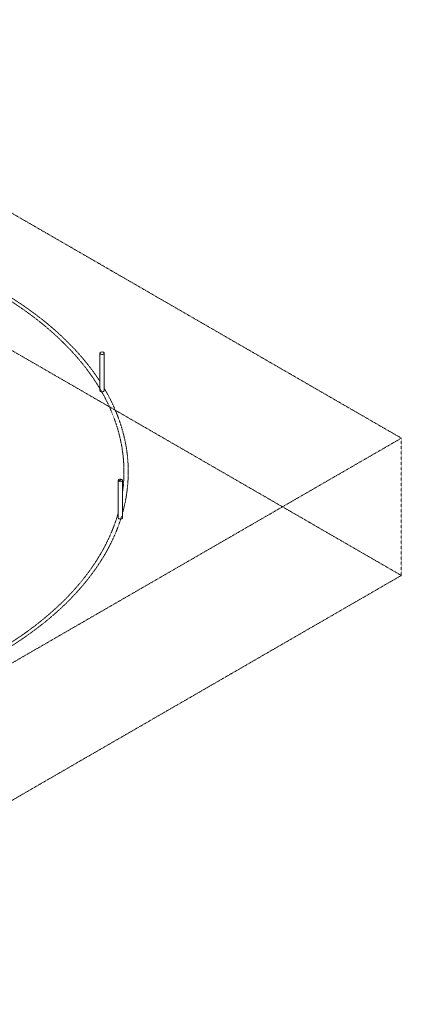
# Model space of a CAD drawing. Header units: millimetres. Extents: x 2807 to 348062, y -35711 to 43067.
# Tile 97 of 191: x 74957 to 88268, y -35338 to -1016. Entities that reach past the tile are written whole.
import ezdxf

# ---------------------------------------------------------------- set-up
doc = ezdxf.new("R2010")
doc.units = ezdxf.units.MM
doc.linetypes.add('THO_hhidden', pattern=[2.5, 1.5, -1])
doc.linetypes.add('THO_hidden', pattern=[6, 3, -3])
doc.layers.add('A-DETL', color=7, linetype='Continuous', lineweight=13, true_color=0x00a600)
doc.layers.add('G-ANNO-SYMB', color=7, linetype='THO_hidden', lineweight=13, true_color=0xff8040)
doc.layers.add('S-COLS', color=7, linetype='Continuous', lineweight=13)

# ---------------------------------------------------------------- blocks, each defined once
blk = doc.blocks.new('NLRS_28_SCO_UN_houten kolom rond_gen_bcb - rond 150-V272-00 isometrie begane grond _plotview_')
at = {"layer": 'S-COLS'}
h = blk.add_hatch(dxfattribs=at)
h.set_pattern_fill('FP_7', color=256, style=0, pattern_type=2)
h.set_pattern_definition([(30, (3507, -1231.22), (-282.8426, 163.2997), [])])
h.paths.add_polyline_path([(78474, -17120), (78503, -17116), (78526, -17107), (78542, -17092), (78547, -17076), (78541, -17059), (78524, -17045), (78499, -17036), (78470, -17034), (78442, -17037), (78418, -17047), (78402, -17061), (78397, -17078), (78404, -17094), (78420, -17108), (78445, -17117)])
for p, q in [((78397, -17077), (78397, -18381)), ((78547, -18381), (78547, -17077))]:
    blk.add_line(p, q, dxfattribs=at)
at = {"layer": 'S-COLS', "lineweight": 18}
for points in [[(78499, -17036, 0), (78470, -17034, 0), (78442, -17037, 0), (78418, -17047, 0), (78402, -17061, 0), (78397, -17078, 0), (78404, -17094, 0), (78420, -17108, 0), (78445, -17117, 0)], [(78445, -17117, 0), (78474, -17120, 0), (78503, -17116, 0), (78526, -17107, 0), (78542, -17092, 0), (78547, -17076, 0), (78541, -17059, 0), (78524, -17045, 0), (78499, -17036, 0)]]:
    blk.add_polyline3d(points, dxfattribs=at)
at = {"layer": 'S-COLS'}
for points in [[(78445, -18421, 0), (78420, -18412, 0), (78404, -18398, 0), (78397, -18382, 0), (78397, -18381, 0)], [(78547, -18379, 0), (78542, -18396, 0), (78526, -18410, 0), (78503, -18420, 0), (78474, -18424, 0), (78445, -18421, 0)]]:
    blk.add_polyline3d(points, dxfattribs=at)
blk = doc.blocks.new('NLRS_28_SCO_UN_houten kolom rond_gen_bcb - rond 150-V273-00 isometrie begane grond _plotview_')
at = {"layer": 'S-COLS'}
for p, q in [((77754, -12640), (77754, -13944)), ((77904, -13944), (77904, -12640))]:
    blk.add_line(p, q, dxfattribs=at)
at = {"layer": 'S-COLS', "lineweight": 18}
for points in [[(77830, -12597, 0), (77801, -12600, 0), (77777, -12609, 0), (77760, -12623, 0), (77754, -12640, 0), (77760, -12656, 0), (77775, -12671, 0), (77800, -12680, 0), (77828, -12684, 0)], [(77828, -12684, 0), (77857, -12681, 0), (77882, -12671, 0), (77898, -12657, 0), (77904, -12641, 0), (77899, -12624, 0), (77883, -12610, 0), (77859, -12601, 0), (77830, -12597, 0)]]:
    blk.add_polyline3d(points, dxfattribs=at)
at = {"layer": 'S-COLS'}
for points in [[(77828, -13987, 0), (77800, -13984, 0), (77775, -13974, 0), (77760, -13960, 0), (77754, -13943, 0)], [(77904, -13945, 0), (77898, -13961, 0), (77882, -13975, 0), (77857, -13984, 0), (77828, -13987, 0)]]:
    blk.add_polyline3d(points, dxfattribs=at)

msp = doc.modelspace()

# ---------------------------------------------------------------- linework, layer by layer
at = {"layer": 'A-DETL', "color": 7, "linetype": 'THO_hhidden'}
for major_axis, start_param, end_param in [((15450, 0), 6.208866, 7.068583), ((15600, 0), 0.357809, 0.785398), ((15600, 0), 6.125809, 6.612402), ((15450, 0), 5.509975, 6.124559), ((15600, 0), 5.499255, 6.109183)]:
    msp.add_ellipse((63144, -16779), major_axis=major_axis, ratio=0.57735, start_param=start_param, end_param=end_param, dxfattribs=at)
at = {"layer": 'G-ANNO-SYMB'}
for p, q in [((88268, -15603), (28700, 18789)), ((88268, -20389), (28700, 14003)), ((88268, -15603), (62375, -30552)), ((88268, -15603), (88268, -20389)), ((88268, -20389), (62375, -35338))]:
    msp.add_line(p, q, dxfattribs=at)

# ---------------------------------------------------------------- block references
at = {"layer": 'S-COLS'}
for name in ['NLRS_28_SCO_UN_houten kolom rond_gen_bcb - rond 150-V273-00 isometrie begane grond _plotview_', 'NLRS_28_SCO_UN_houten kolom rond_gen_bcb - rond 150-V272-00 isometrie begane grond _plotview_']:
    msp.add_blockref(name, (0, 0), dxfattribs=at)

doc.saveas('drawing.dxf')
